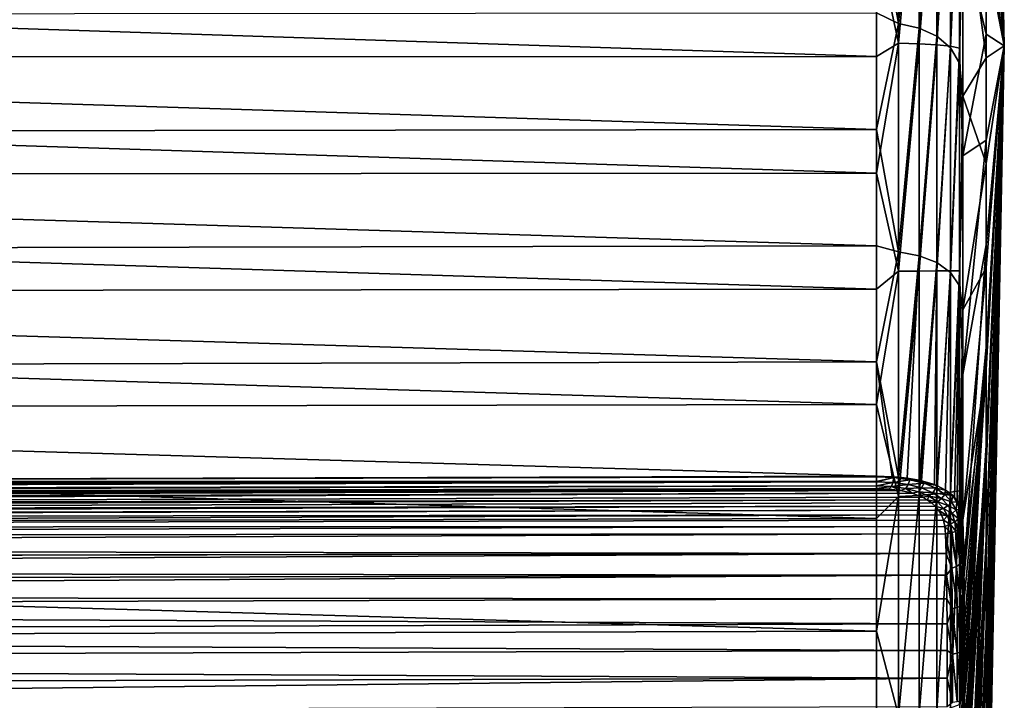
# Model space of a CAD drawing. Header units: metres. Extents: x -147 to 182, y -23 to 81.
# Tile 199 of 212: x 170.42 to 181.7, y -7.5 to 0.3. Entities that reach past the tile are written whole.
import ezdxf

# ---------------------------------------------------------------- set-up
doc = ezdxf.new("R2010")
doc.units = ezdxf.units.M
doc.layers.add('solid_ORA153_SW0001', color=7, linetype='CONTINUOUS')

msp = doc.modelspace()

# ---------------------------------------------------------------- linework, layer by layer
at = {"layer": 'solid_ORA153_SW0001'}
for points in [[(181.492599, 10.779231, 1.078648), (181.699997, 0.000009, 0.000024), (181.492615, 10.832222, -0.135024)], [(181.492615, 10.832222, -0.135024), (181.699997, 0.000009, 0.000024), (181.492615, 10.74899, -1.346998)], [(181.492599, 10.590687, 2.278756), (181.699997, 0.000009, 0.000024), (181.492599, 10.779231, 1.078648)], [(181.492615, 10.74899, -1.346998), (181.699997, 0.000009, 0.000024), (181.492615, 10.530584, -2.542032)], [(181.492599, 10.268957, 3.450207), (181.699997, 0.000009, 0.000024), (181.492599, 10.590687, 2.278756)], [(181.492615, 10.530584, -2.542032), (181.699997, 0.000009, 0.000024), (181.492615, 10.17975, -3.705099)], [(181.492599, 9.81809, 4.57827), (181.699997, 0.000009, 0.000024), (181.492599, 10.268957, 3.450207)], [(181.699997, 0.000009, 0.000024), (181.492615, 9.7009, -4.821571), (181.492615, 10.17975, -3.705099)], [(181.492599, 9.243755, 5.64876), (181.699997, 0.000009, 0.000024), (181.492599, 9.81809, 4.57827)], [(181.699997, 0.000009, 0.000024), (181.492615, 9.100056, -5.877409), (181.492615, 9.7009, -4.821571)], [(181.492599, 8.553175, 6.648213), (181.699997, 0.000009, 0.000024), (181.492599, 9.243755, 5.64876)], [(181.699997, 0.000009, 0.000024), (181.492615, 8.384772, -6.859335), (181.492615, 9.100056, -5.877409)], [(181.492599, 7.755033, 7.564062), (181.699997, 0.000009, 0.000024), (181.492599, 8.553175, 6.648213)], [(181.699997, 0.000009, 0.000024), (181.492615, 7.564046, -7.755001), (181.492615, 8.384772, -6.859335)], [(181.492599, 6.859368, 8.384788), (181.699997, 0.000009, 0.000024), (181.492599, 7.755033, 7.564062)], [(181.699997, 0.000009, 0.000024), (181.492615, 6.648198, -8.553143), (181.492615, 7.564046, -7.755001)], [(181.492599, 5.877442, 9.100071), (181.699997, 0.000009, 0.000024), (181.492599, 6.859368, 8.384788)], [(181.699997, 0.000009, 0.000024), (181.492615, 5.648745, -9.243723), (181.492615, 6.648198, -8.553143)], [(181.492599, 4.821604, 9.700915), (181.699997, 0.000009, 0.000024), (181.492599, 5.877442, 9.100071)], [(181.699997, 0.000009, 0.000024), (181.492615, 4.578256, -9.818058), (181.492615, 5.648745, -9.243723)], [(181.492599, 3.705132, 10.179766), (181.699997, 0.000009, 0.000024), (181.492599, 4.821604, 9.700915)], [(181.699997, 0.000009, 0.000024), (181.492615, 3.450192, -10.268925), (181.492615, 4.578256, -9.818058)], [(181.492599, 2.542065, 10.5306), (181.699997, 0.000009, 0.000024), (181.492599, 3.705132, 10.179766)], [(181.699997, 0.000009, 0.000024), (181.492615, 2.27874, -10.590653), (181.492615, 3.450192, -10.268925)], [(180.487381, 2.867513, -22.420393), (180.487381, 0.255936, -22.601574), (180.235641, 1.713719, -22.572542)], [(180.723419, 2.805887, -22.329981), (180.487381, 0.255936, -22.601574), (180.487381, 2.867513, -22.420393)], [(180.723419, 2.805887, -22.329981), (180.723419, 0.203018, -22.504662), (180.487381, 0.255936, -22.601574)], [(180.927063, 2.700604, -22.18778), (180.723419, 0.203018, -22.504662), (180.723419, 2.805887, -22.329981)], [(180.487366, 0.031998, 22.603046), (180.487366, 2.645242, 22.44775), (180.235626, 1.216567, 22.604834)], [(180.723389, 2.629564, 22.351477), (180.487366, 2.645242, 22.44775), (180.487366, 0.031998, 22.603046)], [(180.723389, 0.025397, 22.50561), (180.723389, 2.629564, 22.351477), (180.487366, 0.031998, 22.603046)], [(180.927048, 2.604041, 22.199368), (180.723389, 2.629564, 22.351477), (180.723389, 0.025397, 22.50561)], [(180.927048, 0.013876, 22.351572), (180.927048, 2.604041, 22.199368), (180.723389, 0.025397, 22.50561)], [(180.927063, 2.700604, -22.18778), (180.927078, 0.111126, -22.351252), (180.723419, 0.203018, -22.504662)], [(181.085052, 2.569726, 22.00141), (180.927048, 2.604041, 22.199368), (180.927048, 0.013876, 22.351572)], [(181.085068, 2.550345, -22.003618), (180.927078, 0.111126, -22.351252), (180.927063, 2.700604, -22.18778)], [(181.085052, -0.002784, 22.15097), (181.085052, 2.569726, 22.00141), (180.927048, 0.013876, 22.351572)], [(181.085068, 2.550345, -22.003618), (181.085068, -0.022296, -22.150911), (180.927078, 0.111126, -22.351252)], [(181.187103, 2.528147, 21.77059), (181.085052, 2.569726, 22.00141), (181.085052, -0.002784, 22.15097)], [(181.187103, -0.024543, 21.916876), (181.187103, 2.528147, 21.77059), (181.085052, -0.002784, 22.15097)], [(181.187119, 2.357276, -21.789705), (181.085068, -0.022296, -22.150911), (181.085068, 2.550345, -22.003618)], [(181.187103, -0.024543, 21.916876), (181.226517, 1.259706, 21.628197), (181.187103, 2.528147, 21.77059)], [(181.492599, 1.347031, 10.749005), (181.699997, 0.000009, 0.000024), (181.492599, 2.542065, 10.5306)], [(181.187119, 2.357276, -21.789705), (181.187119, -0.196483, -21.91596), (181.085068, -0.022296, -22.150911)], [(181.187119, 2.357276, -21.789705), (181.226547, 1.881755, -21.582928), (181.187119, -0.196483, -21.91596)], [(181.699997, 0.000009, 0.000024), (181.492615, 1.078633, -10.779199), (181.492615, 2.27874, -10.590653)], [(181.187119, -0.196483, -21.91596), (181.226547, 1.881755, -21.582928), (181.226547, -0.574251, -21.65719)], [(181.226547, 1.881755, -21.582928), (181.492615, 1.078633, -10.779199), (181.492615, -0.13504, -10.832189)], [(181.226547, -0.574251, -21.65719), (181.226547, 1.881755, -21.582928), (181.492615, -0.13504, -10.832189)], [(180.487381, 0.255936, -22.601574), (180.235641, 0.378374, -22.634338), (180.235641, 1.713719, -22.572542)], [(181.187103, -0.024543, 21.916876), (181.226517, -1.259689, 21.628197), (181.226517, 1.259706, 21.628197)], [(181.226517, 1.259706, 21.628197), (181.492599, 0.135057, 10.832237), (181.492599, 1.347031, 10.749005)], [(181.226517, 1.259706, 21.628197), (181.226517, -1.259689, 21.628197), (181.492599, 0.135057, 10.832237)], [(181.492599, 0.135057, 10.832237), (181.699997, 0.000009, 0.000024), (181.492599, 1.347031, 10.749005)], [(138.901733, 1.231553, 22.965246), (180.235626, -0.119814, 22.63723), (180.235626, 1.216567, 22.604834)], [(138.901733, 1.231553, 22.965246), (138.901733, -0.127009, 22.997894), (180.235626, -0.119814, 22.63723)], [(180.487366, 0.031998, 22.603046), (180.235626, 1.216567, 22.604834), (180.235626, -0.119814, 22.63723)], [(181.699997, 0.000009, 0.000024), (181.492615, -0.13504, -10.832189), (181.492615, 1.078633, -10.779199)], [(138.901749, 0.343045, -22.995676), (180.235641, 0.378374, -22.634338), (180.235641, -0.95829, -22.617208)], [(138.901749, -1.015765, -22.975792), (138.901749, 0.343045, -22.995676), (180.235641, -0.95829, -22.617208)], [(180.487381, 0.255936, -22.601574), (180.235641, -0.95829, -22.617208), (180.235641, 0.378374, -22.634338)], [(180.487381, 0.255936, -22.601574), (180.487381, -2.359075, -22.479576), (180.235641, -0.95829, -22.617208)], [(180.723419, 0.203018, -22.504662), (180.487381, -2.359075, -22.479576), (180.487381, 0.255936, -22.601574)], [(180.723419, 0.203018, -22.504662), (180.723419, -2.402579, -22.376965), (180.487381, -2.359075, -22.479576)], [(180.927078, 0.111126, -22.351252), (180.723419, -2.402579, -22.376965), (180.723419, 0.203018, -22.504662)], [(181.226517, -1.259689, 21.628197), (181.492599, -1.078615, 10.779246), (181.492599, 0.135057, 10.832237)], [(181.492599, -1.078615, 10.779246), (181.699997, 0.000009, 0.000024), (181.492599, 0.135057, 10.832237)], [(180.487366, 0.031998, 22.603046), (180.235626, -0.119814, 22.63723), (180.235626, -1.455778, 22.590689)], [(180.487366, -2.581676, 22.455147), (180.487366, 0.031998, 22.603046), (180.235626, -1.455778, 22.590689)], [(180.723389, 0.025397, 22.50561), (180.487366, 0.031998, 22.603046), (180.487366, -2.581676, 22.455147)], [(180.723389, -2.57911, 22.357353), (180.723389, 0.025397, 22.50561), (180.487366, -2.581676, 22.455147)], [(180.927048, 0.013876, 22.351572), (180.723389, 0.025397, 22.50561), (180.723389, -2.57911, 22.357353)], [(180.927048, -2.576476, 22.202581), (180.927048, 0.013876, 22.351572), (180.723389, -2.57911, 22.357353)], [(180.927078, 0.111126, -22.351252), (180.927078, -2.47985, -22.213535), (180.723419, -2.402579, -22.376965)], [(181.085052, -0.002784, 22.15097), (180.927048, 0.013876, 22.351572), (180.927048, -2.576476, 22.202581)], [(181.085068, -0.022296, -22.150911), (180.927078, -2.47985, -22.213535), (180.927078, 0.111126, -22.351252)], [(181.492599, -2.278723, 10.590702), (181.699997, 0.000009, 0.000024), (181.492599, -1.078615, 10.779246)], [(181.492599, -3.450175, 10.268972), (181.699997, 0.000009, 0.000024), (181.492599, -2.278723, 10.590702)], [(181.492599, -4.578238, 9.818106), (181.699997, 0.000009, 0.000024), (181.492599, -3.450175, 10.268972)], [(181.492599, -5.648727, 9.243771), (181.699997, 0.000009, 0.000024), (181.492599, -4.578238, 9.818106)], [(181.492599, -6.64818, 8.55319), (181.699997, 0.000009, 0.000024), (181.492599, -5.648727, 9.243771)], [(181.492599, -7.564029, 7.755049), (181.699997, 0.000009, 0.000024), (181.492599, -6.64818, 8.55319)], [(181.492615, -8.384755, 6.859383), (181.699997, 0.000009, 0.000024), (181.492599, -7.564029, 7.755049)], [(181.699997, 0.000009, 0.000024), (181.492615, -10.179733, 3.705147), (181.492615, -10.530567, 2.54208)], [(181.492615, -9.700883, 4.821619), (181.492615, -10.179733, 3.705147), (181.699997, 0.000009, 0.000024)], [(181.699997, 0.000009, 0.000024), (181.492615, -10.530567, 2.54208), (181.492615, -10.748973, 1.347046)], [(181.699997, 0.000009, 0.000024), (181.492615, -10.748973, 1.347046), (181.492615, -10.832204, 0.135072)], [(181.699997, 0.000009, 0.000024), (181.492615, -10.832204, 0.135072), (181.492615, -10.779214, -1.0786)], [(181.699997, 0.000009, 0.000024), (181.492615, -10.779214, -1.0786), (181.492615, -10.590669, -2.278708)], [(181.699997, 0.000009, 0.000024), (181.492615, -10.590669, -2.278708), (181.492615, -10.26894, -3.450159)], [(181.699997, 0.000009, 0.000024), (181.492615, -10.26894, -3.450159), (181.492615, -9.818073, -4.578223)], [(181.699997, 0.000009, 0.000024), (181.492615, -9.818073, -4.578223), (181.492615, -9.243738, -5.648712)], [(181.699997, 0.000009, 0.000024), (181.492615, -9.243738, -5.648712), (181.492615, -8.553158, -6.648165)], [(181.699997, 0.000009, 0.000024), (181.492615, -8.553158, -6.648165), (181.492615, -7.755016, -7.564014)], [(181.699997, 0.000009, 0.000024), (181.492615, -7.755016, -7.564014), (181.492615, -6.859351, -8.38474)], [(181.699997, 0.000009, 0.000024), (181.492615, -6.859351, -8.38474), (181.492615, -5.877425, -9.100023)], [(181.699997, 0.000009, 0.000024), (181.492615, -5.877425, -9.100023), (181.492615, -4.821587, -9.700868)], [(181.699997, 0.000009, 0.000024), (181.492615, -4.821587, -9.700868), (181.492615, -3.705114, -10.179718)], [(181.699997, 0.000009, 0.000024), (181.492615, -3.705114, -10.179718), (181.492615, -2.542048, -10.530552)], [(181.699997, 0.000009, 0.000024), (181.492615, -2.542048, -10.530552), (181.492615, -1.347013, -10.748958)], [(181.699997, 0.000009, 0.000024), (181.492615, -1.347013, -10.748958), (181.492615, -0.13504, -10.832189)], [(181.492615, -9.100039, 5.877457), (181.699997, 0.000009, 0.000024), (181.492615, -8.384755, 6.859383)], [(181.492615, -9.700883, 4.821619), (181.699997, 0.000009, 0.000024), (181.492615, -9.100039, 5.877457)], [(181.085052, -2.575256, 22.000761), (181.085052, -0.002784, 22.15097), (180.927048, -2.576476, 22.202581)], [(181.085068, -0.022296, -22.150911), (181.085068, -2.594635, -21.998438), (180.927078, -2.47985, -22.213535)], [(181.187103, -0.024543, 21.916876), (181.085052, -0.002784, 22.15097), (181.085052, -2.575256, 22.000761)], [(181.187103, -2.576898, 21.76487), (181.187103, -0.024543, 21.916876), (181.085052, -2.575256, 22.000761)], [(181.187119, -0.196483, -21.91596), (181.085068, -2.594635, -21.998438), (181.085068, -0.022296, -22.150911)], [(181.187103, -2.576898, 21.76487), (181.226517, -1.259689, 21.628197), (181.187103, -0.024543, 21.916876)], [(138.901733, -0.127009, 22.997894), (180.235626, -1.455778, 22.590689), (180.235626, -0.119814, 22.63723)], [(138.901733, -0.127009, 22.997894), (138.901733, -1.485127, 22.950243), (180.235626, -1.455778, 22.590689)], [(181.187119, -0.196483, -21.91596), (181.187119, -2.747567, -21.743937), (181.085068, -2.594635, -21.998438)], [(181.187119, -0.196483, -21.91596), (181.226547, -0.574251, -21.65719), (181.187119, -2.747567, -21.743937)], [(181.226547, -0.574251, -21.65719), (181.492615, -0.13504, -10.832189), (181.492615, -1.347013, -10.748958)], [(181.187119, -2.747567, -21.743937), (181.226547, -0.574251, -21.65719), (181.226547, -3.022868, -21.452877)], [(181.226547, -3.022868, -21.452877), (181.226547, -0.574251, -21.65719), (181.492615, -1.347013, -10.748958)], [(138.901749, -1.015765, -22.975792), (180.235641, -0.95829, -22.617208), (180.235641, -2.291613, -22.52121)], [(180.487381, -2.359075, -22.479576), (180.235641, -2.291613, -22.52121), (180.235641, -0.95829, -22.617208)], [(138.901749, -2.371026, -22.875685), (138.901749, -1.015765, -22.975792), (180.235641, -2.291613, -22.52121)], [(181.226517, -1.259689, 21.628197), (181.226532, -3.762049, 21.335712), (181.492599, -1.078615, 10.779246)], [(181.226532, -3.762049, 21.335712), (181.492599, -2.278723, 10.590702), (181.492599, -1.078615, 10.779246)], [(181.187103, -2.576898, 21.76487), (181.226532, -3.762049, 21.335712), (181.226517, -1.259689, 21.628197)], [(181.226547, -3.022868, -21.452877), (181.492615, -1.347013, -10.748958), (181.492615, -2.542048, -10.530552)], [(138.901733, -1.485127, 22.950243), (180.235626, -2.786665, 22.465374), (180.235626, -1.455778, 22.590689)], [(180.487366, -2.581676, 22.455147), (180.235626, -1.455778, 22.590689), (180.235626, -2.786665, 22.465374)], [(138.901733, -1.485127, 22.950243), (138.901733, -2.83806, 22.82246), (180.235626, -2.786665, 22.465374)], [(138.901749, -2.371026, -22.875685), (180.235641, -2.291613, -22.52121), (180.235641, -3.616945, -22.34668)], [(180.487381, -2.359075, -22.479576), (180.235641, -3.616945, -22.34668), (180.235641, -2.291613, -22.52121)], [(180.487381, -2.359075, -22.479576), (180.487244, -4.940136, -22.056591), (180.235641, -3.616945, -22.34668)], [(180.723419, -2.402579, -22.376965), (180.487244, -4.940136, -22.056591), (180.487381, -2.359075, -22.479576)], [(181.226532, -6.213534, 20.754702), (181.492599, -3.450175, 10.268972), (181.492599, -2.278723, 10.590702)], [(181.226532, -3.762049, 21.335712), (181.226532, -6.213534, 20.754702), (181.492599, -2.278723, 10.590702)], [(138.901749, -3.718008, -22.695707), (138.901749, -2.371026, -22.875685), (180.235641, -3.616945, -22.34668)], [(180.723419, -2.402579, -22.376965), (180.589127, -4.951432, -22.019804), (180.487244, -4.940136, -22.056591)], [(180.723419, -2.402579, -22.376965), (180.723282, -4.974336, -21.949038), (180.589127, -4.951432, -22.019804)], [(180.927078, -2.47985, -22.213535), (180.723282, -4.974336, -21.949038), (180.723419, -2.402579, -22.376965)], [(180.927078, -2.47985, -22.213535), (180.75267, -4.98084, -21.929644), (180.723282, -4.974336, -21.949038)], [(180.927078, -2.47985, -22.213535), (180.900497, -5.024945, -21.805143), (180.75267, -4.98084, -21.929644)], [(180.927078, -2.47985, -22.213535), (180.926788, -5.035378, -21.777233), (180.900497, -5.024945, -21.805143)], [(181.085068, -2.594635, -21.998438), (180.926788, -5.035378, -21.777233), (180.927078, -2.47985, -22.213535)], [(180.487366, -2.581676, 22.455147), (180.235626, -2.786665, 22.465374), (180.235626, -4.107835, 22.261719)], [(180.487366, -5.160718, 22.006035), (180.487366, -2.581676, 22.455147), (180.235626, -4.107835, 22.261719)], [(180.723389, -2.57911, 22.357353), (180.487366, -2.581676, 22.455147), (180.487366, -5.160718, 22.006035)], [(180.723389, -5.148964, 21.908701), (180.723389, -2.57911, 22.357353), (180.487366, -5.160718, 22.006035)], [(180.927048, -2.576476, 22.202581), (180.723389, -2.57911, 22.357353), (180.723389, -5.148964, 21.908701)], [(180.927048, -5.132109, 21.754408), (180.927048, -2.576476, 22.202581), (180.723389, -5.148964, 21.908701)], [(181.085052, -2.575256, 22.000761), (180.927048, -2.576476, 22.202581), (180.927048, -5.132109, 21.754408)], [(181.085052, -5.112877, 21.552816), (181.085052, -2.575256, 22.000761), (180.927048, -5.132109, 21.754408)], [(181.187103, -2.576898, 21.76487), (181.085052, -2.575256, 22.000761), (181.085052, -5.112877, 21.552816)], [(181.187103, -5.094182, 21.316643), (181.187103, -2.576898, 21.76487), (181.085052, -5.112877, 21.552816)], [(181.187103, -5.094182, 21.316643), (181.226532, -3.762049, 21.335712), (181.187103, -2.576898, 21.76487)], [(181.226547, -5.432601, -20.972612), (181.492615, -2.542048, -10.530552), (181.492615, -3.705114, -10.179718)], [(181.226547, -5.432601, -20.972612), (181.226547, -3.022868, -21.452877), (181.492615, -2.542048, -10.530552)], [(181.085068, -2.594635, -21.998438), (181.027725, -5.086813, -21.646805), (180.926788, -5.035378, -21.777233)], [(181.085068, -2.594635, -21.998438), (181.08461, -5.127935, -21.549976), (181.027725, -5.086813, -21.646805)], [(181.187119, -2.747567, -21.743937), (181.08461, -5.127935, -21.549976), (181.085068, -2.594635, -21.998438)], [(138.901733, -2.83806, 22.82246), (180.235626, -4.107835, 22.261719), (180.235626, -2.786665, 22.465374)], [(181.187119, -2.747567, -21.743937), (181.128906, -5.17083, -21.454971), (181.08461, -5.127935, -21.549976)], [(181.187119, -2.747567, -21.743937), (181.160706, -5.211971, -21.368908), (181.128906, -5.17083, -21.454971)], [(181.187119, -2.747567, -21.743937), (181.18689, -5.258133, -21.277546), (181.160706, -5.211971, -21.368908)], [(181.187119, -2.747567, -21.743937), (181.226547, -3.022868, -21.452877), (181.18689, -5.258133, -21.277546)], [(138.901733, -2.83806, 22.82246), (138.901733, -4.181084, 22.61499), (180.235626, -4.107835, 22.261719)], [(181.197693, -5.283162, -21.230053), (181.18689, -5.258133, -21.277546), (181.226547, -3.022868, -21.452877)], [(181.217636, -5.352618, -21.105249), (181.197693, -5.283162, -21.230053), (181.226547, -3.022868, -21.452877)], [(181.217636, -5.352618, -21.105249), (181.226547, -3.022868, -21.452877), (181.226547, -5.432601, -20.972612)], [(181.226532, -8.580991, 19.893017), (181.492599, -4.578238, 9.818106), (181.492599, -3.450175, 10.268972)], [(181.226532, -6.213534, 20.754702), (181.226532, -8.580991, 19.893017), (181.492599, -3.450175, 10.268972)], [(138.901749, -3.718008, -22.695707), (180.235641, -3.616945, -22.34668), (180.235641, -4.929664, -22.094225)], [(138.901749, -3.718008, -22.695707), (180.235641, -4.929664, -22.094225), (159.651306, -4.990588, -22.264685)], [(180.415039, -4.934765, -22.074829), (180.235641, -4.929664, -22.094225), (180.235641, -3.616945, -22.34668)], [(180.487244, -4.940136, -22.056591), (180.415039, -4.934765, -22.074829), (180.235641, -3.616945, -22.34668)], [(181.235413, -5.853358, -20.520119), (181.226547, -5.432601, -20.972612), (181.492615, -3.705114, -10.179718)], [(181.241531, -6.341386, -20.137529), (181.235413, -5.853358, -20.520119), (181.492615, -3.705114, -10.179718)], [(181.243484, -6.607545, -19.975489), (181.241531, -6.341386, -20.137529), (181.492615, -3.705114, -10.179718)], [(181.244675, -6.886274, -19.834646), (181.243484, -6.607545, -19.975489), (181.492615, -3.705114, -10.179718)], [(181.244675, -7.473694, -19.620792), (181.492615, -3.705114, -10.179718), (181.492615, -4.821587, -9.700868)], [(181.245071, -7.175745, -19.716085), (181.244675, -6.886274, -19.834646), (181.492615, -3.705114, -10.179718)], [(181.244675, -7.473694, -19.620792), (181.245071, -7.175745, -19.716085), (181.492615, -3.705114, -10.179718)], [(181.187103, -5.094182, 21.316643), (181.226532, -6.213534, 20.754702), (181.226532, -3.762049, 21.335712)], [(138.901733, -4.181084, 22.61499), (180.235626, -5.41468, 21.980438), (180.235626, -4.107835, 22.261719)], [(180.487366, -5.160718, 22.006035), (180.235626, -4.107835, 22.261719), (180.235626, -5.41468, 21.980438)], [(138.901733, -4.181084, 22.61499), (138.901733, -5.509509, 22.32856), (180.235626, -5.41468, 21.980438)], [(181.226532, -10.832405, 18.762314), (181.492599, -5.648727, 9.243771), (181.492599, -4.578238, 9.818106)], [(181.226532, -8.580991, 19.893017), (181.226532, -10.832405, 18.762314), (181.492599, -4.578238, 9.818106)], [(181.492615, -4.821587, -9.700868), (181.226547, -11.473992, -18.376919), (181.226547, -9.319322, -19.557962)], [(181.235428, -8.705474, -19.481758), (181.492615, -4.821587, -9.700868), (181.226547, -9.319322, -19.557962)], [(181.492615, -4.821587, -9.700868), (181.492615, -5.877425, -9.100023), (181.226547, -11.473992, -18.376919)], [(181.235428, -8.705474, -19.481758), (181.241531, -8.085769, -19.502476), (181.492615, -4.821587, -9.700868)], [(181.241531, -8.085769, -19.502476), (181.243484, -7.777728, -19.549475), (181.492615, -4.821587, -9.700868)], [(181.243484, -7.777728, -19.549475), (181.244675, -7.473694, -19.620792), (181.492615, -4.821587, -9.700868)], [(180.235641, -4.935261, -22.092892), (159.651306, -4.990588, -22.264685), (180.235641, -4.929664, -22.094225)], [(159.651306, -4.990588, -22.264685), (180.235641, -4.935261, -22.092892), (180.235626, -4.988479, -22.070841)], [(180.235611, -4.991826, -22.068802), (180.235626, -4.988479, -22.070841), (180.432999, -4.943209, -22.069096)], [(180.422302, -4.99941, -22.046583), (180.235611, -4.991826, -22.068802), (180.432999, -4.943209, -22.069096)], [(180.235626, -4.988479, -22.070841), (180.235641, -4.935261, -22.092892), (180.432999, -4.943209, -22.069096)], [(180.235641, -4.935261, -22.092892), (180.235641, -4.929664, -22.094225), (180.415039, -4.934765, -22.074829)], [(180.432999, -4.943209, -22.069096), (180.235641, -4.935261, -22.092892), (180.415039, -4.934765, -22.074829)], [(180.432999, -4.943209, -22.069096), (180.415039, -4.934765, -22.074829), (180.487244, -4.940136, -22.056591)], [(180.422302, -4.99941, -22.046583), (180.432999, -4.943209, -22.069096), (180.617966, -4.968136, -22.003572)], [(180.432999, -4.943209, -22.069096), (180.487244, -4.940136, -22.056591), (180.589127, -4.951432, -22.019804)], [(180.617966, -4.968136, -22.003572), (180.432999, -4.943209, -22.069096), (180.589127, -4.951432, -22.019804)], [(180.617966, -4.968136, -22.003572), (180.589127, -4.951432, -22.019804), (180.723282, -4.974336, -21.949038)], [(138.901489, -5.165567, -22.364647), (180.235428, -5.037043, -22.030249), (180.235077, -5.07049, -21.976515)], [(138.901489, -5.165567, -22.364647), (138.901535, -5.159657, -22.371845), (180.235428, -5.037043, -22.030249)], [(138.901489, -5.165567, -22.364647), (180.235077, -5.07049, -21.976515), (159.590958, -5.131435, -22.147427)], [(138.901535, -5.159657, -22.371845), (138.901718, -5.120852, -22.406542), (180.235428, -5.037043, -22.030249)], [(138.901718, -5.120852, -22.406542), (180.235611, -4.991826, -22.068802), (180.235428, -5.037043, -22.030249)], [(138.901718, -5.120852, -22.406542), (138.901733, -5.111036, -22.412834), (180.235611, -4.991826, -22.068802)], [(138.901733, -5.111036, -22.412834), (138.901749, -5.05201, -22.436487), (180.235626, -4.988479, -22.070841)], [(138.901733, -5.111036, -22.412834), (180.235626, -4.988479, -22.070841), (180.235611, -4.991826, -22.068802)], [(180.235626, -4.988479, -22.070841), (138.901749, -5.05201, -22.436487), (159.651306, -4.990588, -22.264685)], [(159.590958, -5.131435, -22.147427), (180.235077, -5.07049, -21.976515), (180.377014, -5.075844, -21.961678)], [(180.408798, -5.045581, -22.008299), (180.235077, -5.07049, -21.976515), (180.235428, -5.037043, -22.030249)], [(180.408798, -5.045581, -22.008299), (180.377014, -5.075844, -21.961678), (180.235077, -5.07049, -21.976515)], [(180.235428, -5.037043, -22.030249), (180.235611, -4.991826, -22.068802), (180.422302, -4.99941, -22.046583)], [(180.408798, -5.045581, -22.008299), (180.235428, -5.037043, -22.030249), (180.422302, -4.99941, -22.046583)], [(180.408798, -5.045581, -22.008299), (180.516098, -5.093318, -21.919128), (180.377014, -5.075844, -21.961678)], [(180.408798, -5.045581, -22.008299), (180.422302, -4.99941, -22.046583), (180.597565, -5.02319, -21.985336)], [(180.571945, -5.068079, -21.95204), (180.408798, -5.045581, -22.008299), (180.597565, -5.02319, -21.985336)], [(180.571945, -5.068079, -21.95204), (180.516098, -5.093318, -21.919128), (180.408798, -5.045581, -22.008299)], [(180.597565, -5.02319, -21.985336), (180.422302, -4.99941, -22.046583), (180.617966, -4.968136, -22.003572)], [(180.571945, -5.068079, -21.95204), (180.646408, -5.123883, -21.849457), (180.516098, -5.093318, -21.919128)], [(180.571945, -5.068079, -21.95204), (180.597565, -5.02319, -21.985336), (180.752441, -5.062786, -21.891171)], [(180.716797, -5.105572, -21.865129), (180.571945, -5.068079, -21.95204), (180.752441, -5.062786, -21.891171)], [(180.716797, -5.105572, -21.865129), (180.646408, -5.123883, -21.849457), (180.571945, -5.068079, -21.95204)], [(180.597565, -5.02319, -21.985336), (180.617966, -4.968136, -22.003572), (180.780899, -5.009618, -21.903156)], [(180.752441, -5.062786, -21.891171), (180.597565, -5.02319, -21.985336), (180.780899, -5.009618, -21.903156)], [(180.617966, -4.968136, -22.003572), (180.723282, -4.974336, -21.949038), (180.75267, -4.98084, -21.929644)], [(180.780899, -5.009618, -21.903156), (180.617966, -4.968136, -22.003572), (180.75267, -4.98084, -21.929644)], [(180.716797, -5.105572, -21.865129), (180.752441, -5.062786, -21.891171), (180.881241, -5.117311, -21.772497)], [(180.752441, -5.062786, -21.891171), (180.780899, -5.009618, -21.903156), (180.915771, -5.066658, -21.777185)], [(180.881241, -5.117311, -21.772497), (180.752441, -5.062786, -21.891171), (180.915771, -5.066658, -21.777185)], [(180.780899, -5.009618, -21.903156), (180.75267, -4.98084, -21.929644), (180.900497, -5.024945, -21.805143)], [(180.780899, -5.009618, -21.903156), (180.900497, -5.024945, -21.805143), (180.926788, -5.035378, -21.777233)], [(180.915771, -5.066658, -21.777185), (180.780899, -5.009618, -21.903156), (180.926788, -5.035378, -21.777233)], [(180.881241, -5.117311, -21.772497), (180.915771, -5.066658, -21.777185), (181.02066, -5.137654, -21.635347)], [(180.915771, -5.066658, -21.777185), (180.926788, -5.035378, -21.777233), (181.027725, -5.086813, -21.646805)], [(181.02066, -5.137654, -21.635347), (180.915771, -5.066658, -21.777185), (181.027725, -5.086813, -21.646805)], [(138.901199, -5.20091, -22.298849), (180.377014, -5.075844, -21.961678), (180.516098, -5.093318, -21.919128)], [(159.590958, -5.131435, -22.147427), (180.377014, -5.075844, -21.961678), (138.901199, -5.20091, -22.298849)], [(138.901199, -5.20091, -22.298849), (180.516098, -5.093318, -21.919128), (138.901215, -5.209408, -22.279055)], [(180.516098, -5.093318, -21.919128), (139.1353, -5.24107, -22.204475), (138.901215, -5.209408, -22.279055)], [(180.516098, -5.093318, -21.919128), (180.646408, -5.123883, -21.849457), (139.1353, -5.24107, -22.204475)], [(180.646408, -5.123883, -21.849457), (139.387772, -5.286489, -22.10532), (139.1353, -5.24107, -22.204475)], [(180.646408, -5.123883, -21.849457), (180.764191, -5.169297, -21.753256), (139.387772, -5.286489, -22.10532)], [(180.764191, -5.169297, -21.753256), (180.81723, -5.198413, -21.695286), (139.387772, -5.286489, -22.10532)], [(180.487366, -5.160718, 22.006035), (180.235626, -5.41468, 21.980438), (180.235626, -6.702645, 21.622511)], [(180.487366, -7.670535, 21.261736), (180.487366, -5.160718, 22.006035), (180.235626, -6.702645, 21.622511)], [(180.723389, -5.148964, 21.908701), (180.487366, -5.160718, 22.006035), (180.487366, -7.670535, 21.261736)], [(180.723389, -7.649635, 21.16568), (180.723389, -5.148964, 21.908701), (180.487366, -7.670535, 21.261736)], [(180.716797, -5.105572, -21.865129), (180.764191, -5.169297, -21.753256), (180.646408, -5.123883, -21.849457)], [(180.838013, -5.157303, -21.754864), (180.764191, -5.169297, -21.753256), (180.716797, -5.105572, -21.865129)], [(180.838013, -5.157303, -21.754864), (180.716797, -5.105572, -21.865129), (180.881241, -5.117311, -21.772497)], [(180.927048, -5.132109, 21.754408), (180.723389, -5.148964, 21.908701), (180.723389, -7.649635, 21.16568)], [(180.927048, -7.618586, 21.013088), (180.927048, -5.132109, 21.754408), (180.723389, -7.649635, 21.16568)], [(180.838013, -5.157303, -21.754864), (180.81723, -5.198413, -21.695286), (180.764191, -5.169297, -21.753256)], [(180.933472, -5.222026, -21.629038), (180.81723, -5.198413, -21.695286), (180.838013, -5.157303, -21.754864)], [(180.838013, -5.157303, -21.754864), (180.881241, -5.117311, -21.772497), (180.981949, -5.185326, -21.638144)], [(180.933472, -5.222026, -21.629038), (180.838013, -5.157303, -21.754864), (180.981949, -5.185326, -21.638144)], [(180.981949, -5.185326, -21.638144), (180.881241, -5.117311, -21.772497), (181.02066, -5.137654, -21.635347)], [(181.085052, -5.112877, 21.552816), (180.927048, -5.132109, 21.754408), (180.927048, -7.618586, 21.013088)], [(181.085052, -7.581306, 20.813196), (181.085052, -5.112877, 21.552816), (180.927048, -7.618586, 21.013088)], [(180.933472, -5.222026, -21.629038), (180.981949, -5.185326, -21.638144), (181.055466, -5.265045, -21.495796)], [(180.981949, -5.185326, -21.638144), (181.02066, -5.137654, -21.635347), (181.096832, -5.220641, -21.485937)], [(181.055466, -5.265045, -21.495796), (180.981949, -5.185326, -21.638144), (181.096832, -5.220641, -21.485937)], [(181.02066, -5.137654, -21.635347), (181.027725, -5.086813, -21.646805), (181.08461, -5.127935, -21.549976)], [(181.02066, -5.137654, -21.635347), (181.08461, -5.127935, -21.549976), (181.109772, -5.150728, -21.498789)], [(181.096832, -5.220641, -21.485937), (181.02066, -5.137654, -21.635347), (181.109772, -5.150728, -21.498789)], [(181.128906, -5.17083, -21.454971), (181.109772, -5.150728, -21.498789), (181.08461, -5.127935, -21.549976)], [(181.187103, -5.094182, 21.316643), (181.085052, -5.112877, 21.552816), (181.085052, -7.581306, 20.813196)], [(181.187103, -7.542132, 20.578291), (181.187103, -5.094182, 21.316643), (181.085052, -7.581306, 20.813196)], [(181.096832, -5.220641, -21.485937), (181.109772, -5.150728, -21.498789), (181.157822, -5.22574, -21.371944)], [(181.157822, -5.22574, -21.371944), (181.109772, -5.150728, -21.498789), (181.128906, -5.17083, -21.454971)], [(181.157822, -5.22574, -21.371944), (181.128906, -5.17083, -21.454971), (181.160706, -5.211971, -21.368908)], [(181.187103, -7.542132, 20.578291), (181.226532, -6.213534, 20.754702), (181.187103, -5.094182, 21.316643)], [(180.81723, -5.198413, -21.695286), (139.649094, -5.347345, -21.983681), (139.387772, -5.286489, -22.10532)], [(180.81723, -5.198413, -21.695286), (180.865814, -5.232448, -21.63065), (139.649094, -5.347345, -21.983681)], [(180.865814, -5.232448, -21.63065), (180.909393, -5.272037, -21.559206), (139.649094, -5.347345, -21.983681)], [(180.909393, -5.272037, -21.559206), (139.835266, -5.400504, -21.88586), (139.649094, -5.347345, -21.983681)], [(180.909393, -5.272037, -21.559206), (180.947418, -5.317948, -21.480789), (139.835266, -5.400504, -21.88586)], [(180.933472, -5.222026, -21.629038), (180.865814, -5.232448, -21.63065), (180.81723, -5.198413, -21.695286)], [(180.933472, -5.222026, -21.629038), (180.909393, -5.272037, -21.559206), (180.865814, -5.232448, -21.63065)], [(181.003693, -5.298174, -21.494625), (180.909393, -5.272037, -21.559206), (180.933472, -5.222026, -21.629038)], [(181.003693, -5.298174, -21.494625), (180.947418, -5.317948, -21.480789), (180.909393, -5.272037, -21.559206)], [(181.003693, -5.298174, -21.494625), (180.933472, -5.222026, -21.629038), (181.055466, -5.265045, -21.495796)], [(181.050919, -5.384104, -21.357069), (180.947418, -5.317948, -21.480789), (181.003693, -5.298174, -21.494625)], [(181.003693, -5.298174, -21.494625), (181.055466, -5.265045, -21.495796), (181.104568, -5.354641, -21.351267)], [(181.050919, -5.384104, -21.357069), (181.003693, -5.298174, -21.494625), (181.104568, -5.354641, -21.351267)], [(181.055466, -5.265045, -21.495796), (181.096832, -5.220641, -21.485937), (181.14743, -5.313635, -21.335096)], [(181.104568, -5.354641, -21.351267), (181.055466, -5.265045, -21.495796), (181.14743, -5.313635, -21.335096)], [(181.14743, -5.313635, -21.335096), (181.096832, -5.220641, -21.485937), (181.157822, -5.22574, -21.371944)], [(181.14743, -5.313635, -21.335096), (181.157822, -5.22574, -21.371944), (181.189667, -5.30586, -21.248196)], [(181.157822, -5.22574, -21.371944), (181.160706, -5.211971, -21.368908), (181.18689, -5.258133, -21.277546)], [(181.189667, -5.30586, -21.248196), (181.157822, -5.22574, -21.371944), (181.18689, -5.258133, -21.277546)], [(181.189667, -5.30586, -21.248196), (181.18689, -5.258133, -21.277546), (181.197693, -5.283162, -21.230053)], [(181.189667, -5.30586, -21.248196), (181.197693, -5.283162, -21.230053), (181.217636, -5.352618, -21.105249)], [(180.947418, -5.317948, -21.480789), (139.910416, -5.424587, -21.843752), (139.835266, -5.400504, -21.88586)], [(180.947418, -5.317948, -21.480789), (180.979156, -5.371105, -21.395208), (139.910416, -5.424587, -21.843752)], [(180.979156, -5.371105, -21.395208), (140.163773, -5.518341, -21.690956), (139.910416, -5.424587, -21.843752)], [(180.979156, -5.371105, -21.395208), (181.003891, -5.432826, -21.301968), (140.163773, -5.518341, -21.690956)], [(181.050919, -5.384104, -21.357069), (180.979156, -5.371105, -21.395208), (180.947418, -5.317948, -21.480789)], [(181.050919, -5.384104, -21.357069), (181.003891, -5.432826, -21.301968), (180.979156, -5.371105, -21.395208)], [(181.078171, -5.478346, -21.220118), (181.003891, -5.432826, -21.301968), (181.050919, -5.384104, -21.357069)], [(181.050919, -5.384104, -21.357069), (181.104568, -5.354641, -21.351267), (181.132721, -5.452513, -21.208412)], [(181.078171, -5.478346, -21.220118), (181.050919, -5.384104, -21.357069), (181.132721, -5.452513, -21.208412)], [(181.104568, -5.354641, -21.351267), (181.14743, -5.313635, -21.335096), (181.1763, -5.414921, -21.186781)], [(181.132721, -5.452513, -21.208412), (181.104568, -5.354641, -21.351267), (181.1763, -5.414921, -21.186781)], [(181.1763, -5.414921, -21.186781), (181.14743, -5.313635, -21.335096), (181.189667, -5.30586, -21.248196)], [(181.1763, -5.414921, -21.186781), (181.189667, -5.30586, -21.248196), (181.208344, -5.390892, -21.127218)], [(181.1763, -5.414921, -21.186781), (181.208344, -5.390892, -21.127218), (181.21579, -5.480083, -21.010059)], [(181.208344, -5.390892, -21.127218), (181.189667, -5.30586, -21.248196), (181.217636, -5.352618, -21.105249)], [(181.208344, -5.390892, -21.127218), (181.217636, -5.352618, -21.105249), (181.226547, -5.432601, -20.972612)], [(181.208344, -5.390892, -21.127218), (181.226547, -5.432601, -20.972612), (181.21579, -5.480083, -21.010059)], [(138.901733, -5.509509, 22.32856), (180.235626, -6.702645, 21.622511), (180.235626, -5.41468, 21.980438)], [(138.901733, -5.509509, 22.32856), (138.901733, -6.818697, 21.964167), (180.235626, -6.702645, 21.622511)], [(181.003891, -5.432826, -21.301968), (181.020599, -5.504596, -21.200741), (140.163773, -5.518341, -21.690956)], [(181.020599, -5.504596, -21.200741), (140.402023, -5.627353, -21.531799), (140.163773, -5.518341, -21.690956)], [(181.020599, -5.504596, -21.200741), (181.028107, -5.58789, -21.09166), (140.402023, -5.627353, -21.531799)], [(181.078171, -5.478346, -21.220118), (181.020599, -5.504596, -21.200741), (181.003891, -5.432826, -21.301968)], [(181.078171, -5.478346, -21.220118), (181.088547, -5.579576, -21.08633), (181.020599, -5.504596, -21.200741)], [(181.088547, -5.579576, -21.08633), (181.028107, -5.58789, -21.09166), (181.020599, -5.504596, -21.200741)], [(181.078171, -5.478346, -21.220118), (181.132721, -5.452513, -21.208412), (181.143372, -5.557241, -21.069759)], [(181.078171, -5.478346, -21.220118), (181.143372, -5.557241, -21.069759), (181.103165, -5.575193, -21.083158)], [(181.078171, -5.478346, -21.220118), (181.103165, -5.575193, -21.083158), (181.088547, -5.579576, -21.08633)], [(181.132721, -5.452513, -21.208412), (181.1763, -5.414921, -21.186781), (181.187164, -5.522998, -21.043509)], [(181.132721, -5.452513, -21.208412), (181.187164, -5.522998, -21.043509), (181.167007, -5.541377, -21.057669)], [(181.132721, -5.452513, -21.208412), (181.167007, -5.541377, -21.057669), (181.143372, -5.557241, -21.069759)], [(181.167007, -5.541377, -21.057669), (181.187164, -5.522998, -21.043509), (181.196167, -5.93348, -20.601704)], [(181.1763, -5.414921, -21.186781), (181.21579, -5.480083, -21.010059), (181.210236, -5.491403, -21.018925)], [(181.1763, -5.414921, -21.186781), (181.210236, -5.491403, -21.018925), (181.187164, -5.522998, -21.043509)], [(181.187164, -5.522998, -21.043509), (181.210236, -5.491403, -21.018925), (181.224762, -5.896419, -20.561844)], [(181.196167, -5.93348, -20.601704), (181.187164, -5.522998, -21.043509), (181.224762, -5.896419, -20.561844)], [(181.210236, -5.491403, -21.018925), (181.21579, -5.480083, -21.010059), (181.224762, -5.896419, -20.561844)], [(181.21579, -5.480083, -21.010059), (181.226547, -5.432601, -20.972612), (181.235413, -5.853358, -20.520119)], [(181.224762, -5.896419, -20.561844), (181.21579, -5.480083, -21.010059), (181.235413, -5.853358, -20.520119)], [(181.028107, -5.58789, -21.09166), (140.618896, -5.749017, -21.372904), (140.402023, -5.627353, -21.531799)], [(181.028107, -5.58789, -21.09166), (181.033707, -5.813929, -20.83217), (140.618896, -5.749017, -21.372904)], [(181.09758, -5.982375, -20.653198), (181.028107, -5.58789, -21.09166), (181.088547, -5.579576, -21.08633)], [(181.09758, -5.982375, -20.653198), (181.033707, -5.813929, -20.83217), (181.028107, -5.58789, -21.09166)], [(181.088547, -5.579576, -21.08633), (181.103165, -5.575193, -21.083158), (181.15239, -5.963064, -20.633144)], [(181.09758, -5.982375, -20.653198), (181.088547, -5.579576, -21.08633), (181.15239, -5.963064, -20.633144)], [(181.103165, -5.575193, -21.083158), (181.143372, -5.557241, -21.069759), (181.15239, -5.963064, -20.633144)], [(181.143372, -5.557241, -21.069759), (181.167007, -5.541377, -21.057669), (181.196167, -5.93348, -20.601704)], [(181.15239, -5.963064, -20.633144), (181.143372, -5.557241, -21.069759), (181.196167, -5.93348, -20.601704)], [(181.033707, -5.813929, -20.83217), (140.810028, -5.879429, -21.220383), (140.618896, -5.749017, -21.372904)], [(181.226532, -12.937329, 17.377884), (181.492599, -6.64818, 8.55319), (181.492599, -5.648727, 9.243771)], [(181.226532, -10.832405, 18.762314), (181.226532, -12.937329, 17.377884), (181.492599, -5.648727, 9.243771)], [(181.033707, -5.813929, -20.83217), (140.818527, -5.885849, -21.213291), (140.810028, -5.879429, -21.220383)], [(181.033707, -5.813929, -20.83217), (140.975296, -6.015973, -21.077036), (140.818527, -5.885849, -21.213291)], [(181.033707, -5.813929, -20.83217), (181.038376, -6.06284, -20.594469), (140.975296, -6.015973, -21.077036)], [(181.09758, -5.982375, -20.653198), (181.038376, -6.06284, -20.594469), (181.033707, -5.813929, -20.83217)], [(181.224762, -5.896419, -20.561844), (181.235413, -5.853358, -20.520119), (181.241531, -6.341386, -20.137529)], [(181.09758, -5.982375, -20.653198), (181.15239, -5.963064, -20.633144), (181.158569, -6.432388, -20.265636)], [(181.15239, -5.963064, -20.633144), (181.196167, -5.93348, -20.601704), (181.202332, -6.40826, -20.229818)], [(181.158569, -6.432388, -20.265636), (181.15239, -5.963064, -20.633144), (181.202332, -6.40826, -20.229818)], [(181.196167, -5.93348, -20.601704), (181.224762, -5.896419, -20.561844), (181.230911, -6.378012, -20.184557)], [(181.202332, -6.40826, -20.229818), (181.196167, -5.93348, -20.601704), (181.230911, -6.378012, -20.184557)], [(181.230911, -6.378012, -20.184557), (181.224762, -5.896419, -20.561844), (181.241531, -6.341386, -20.137529)], [(181.492615, -5.877425, -9.100023), (181.226547, -13.481071, -16.959494), (181.226547, -11.473992, -18.376919)], [(181.492615, -5.877425, -9.100023), (181.492615, -6.859351, -8.38474), (181.226547, -13.481071, -16.959494)], [(181.038376, -6.06284, -20.594469), (141.116486, -6.157008, -20.943827), (140.975296, -6.015973, -21.077036)], [(181.038376, -6.06284, -20.594469), (141.235474, -6.301136, -20.821146), (141.116486, -6.157008, -20.943827)], [(181.038376, -6.06284, -20.594469), (181.042068, -6.332529, -20.380573), (141.235474, -6.301136, -20.821146)], [(181.103775, -6.448115, -20.288631), (181.038376, -6.06284, -20.594469), (181.09758, -5.982375, -20.653198)], [(181.103775, -6.448115, -20.288631), (181.042068, -6.332529, -20.380573), (181.038376, -6.06284, -20.594469)], [(181.103775, -6.448115, -20.288631), (181.09758, -5.982375, -20.653198), (181.158569, -6.432388, -20.265636)], [(181.042068, -6.332529, -20.380573), (141.334152, -6.447383, -20.708868), (141.235474, -6.301136, -20.821146)], [(181.187103, -7.542132, 20.578291), (181.226532, -8.580991, 19.893017), (181.226532, -6.213534, 20.754702)], [(181.042068, -6.332529, -20.380573), (181.044739, -6.620676, -20.192329), (141.334152, -6.447383, -20.708868)], [(181.103775, -6.448115, -20.288631), (181.044739, -6.620676, -20.192329), (181.042068, -6.332529, -20.380573)], [(181.158569, -6.432388, -20.265636), (181.202332, -6.40826, -20.229818), (181.205475, -6.935606, -19.937075)], [(181.202332, -6.40826, -20.229818), (181.230911, -6.378012, -20.184557), (181.234039, -6.912954, -19.887568)], [(181.205475, -6.935606, -19.937075), (181.202332, -6.40826, -20.229818), (181.234039, -6.912954, -19.887568)], [(181.230911, -6.378012, -20.184557), (181.241531, -6.341386, -20.137529), (181.243484, -6.607545, -19.975489)], [(181.230911, -6.378012, -20.184557), (181.243484, -6.607545, -19.975489), (181.244675, -6.886274, -19.834646)], [(181.234039, -6.912954, -19.887568), (181.230911, -6.378012, -20.184557), (181.244675, -6.886274, -19.834646)], [(181.044739, -6.620676, -20.192329), (141.477814, -6.744013, -20.513739), (141.334152, -6.447383, -20.708868)], [(181.106918, -6.965312, -20.001631), (181.044739, -6.620676, -20.192329), (181.103775, -6.448115, -20.288631)], [(181.103775, -6.448115, -20.288631), (181.158569, -6.432388, -20.265636), (181.161728, -6.953626, -19.976334)], [(181.106918, -6.965312, -20.001631), (181.103775, -6.448115, -20.288631), (181.161728, -6.953626, -19.976334)], [(181.161728, -6.953626, -19.976334), (181.158569, -6.432388, -20.265636), (181.205475, -6.935606, -19.937075)], [(181.044739, -6.620676, -20.192329), (181.046341, -6.924853, -20.031315), (141.477814, -6.744013, -20.513739)], [(181.106918, -6.965312, -20.001631), (181.046341, -6.924853, -20.031315), (181.044739, -6.620676, -20.192329)], [(181.226532, -14.867297, 15.758448), (181.492599, -7.564029, 7.755049), (181.492599, -6.64818, 8.55319)], [(181.226532, -12.937329, 17.377884), (181.226532, -14.867297, 15.758448), (181.492599, -6.64818, 8.55319)], [(138.901733, -6.818697, 21.964167), (180.235626, -7.967237, 21.189184), (180.235626, -6.702645, 21.622511)], [(181.046341, -6.924853, -20.031315), (141.559479, -7.045509, -20.353832), (141.477814, -6.744013, -20.513739)], [(180.487366, -7.670535, 21.261736), (180.235626, -6.702645, 21.622511), (180.235626, -7.967237, 21.189184)], [(138.901733, -6.818697, 21.964167), (138.901733, -8.104077, 21.523085), (180.235626, -7.967237, 21.189184)], [(181.492615, -6.859351, -8.38474), (181.226547, -15.314744, -15.323914), (181.226547, -13.481071, -16.959494)], [(181.492615, -6.859351, -8.38474), (181.492615, -7.755016, -7.564014), (181.226547, -15.314744, -15.323914)], [(181.046341, -6.924853, -20.031315), (181.04689, -7.242507, -19.898878), (141.559479, -7.045509, -20.353832)], [(181.106918, -6.965312, -20.001631), (181.04689, -7.242507, -19.898878), (181.046341, -6.924853, -20.031315)], [(181.106918, -7.521145, -19.799332), (181.04689, -7.242507, -19.898878), (181.106918, -6.965312, -20.001631)], [(181.106918, -6.965312, -20.001631), (181.161728, -6.953626, -19.976334), (181.161728, -7.513837, -19.772442)], [(181.106918, -7.521145, -19.799332), (181.106918, -6.965312, -20.001631), (181.161728, -7.513837, -19.772442)], [(181.161728, -6.953626, -19.976334), (181.205475, -6.935606, -19.937075), (181.205475, -7.502407, -19.730783)], [(181.161728, -7.513837, -19.772442), (181.161728, -6.953626, -19.976334), (181.205475, -7.502407, -19.730783)], [(181.205475, -6.935606, -19.937075), (181.234039, -6.912954, -19.887568), (181.234039, -7.487937, -19.678299)], [(181.205475, -7.502407, -19.730783), (181.205475, -6.935606, -19.937075), (181.234039, -7.487937, -19.678299)], [(181.234039, -6.912954, -19.887568), (181.244675, -6.886274, -19.834646), (181.245071, -7.175745, -19.716085)], [(181.234039, -7.487937, -19.678299), (181.234039, -6.912954, -19.887568), (181.245071, -7.175745, -19.716085)], [(181.04689, -7.242507, -19.898878), (141.586624, -7.353575, -20.224945), (141.559479, -7.045509, -20.353832)], [(181.234039, -7.487937, -19.678299), (181.245071, -7.175745, -19.716085), (181.244675, -7.473694, -19.620792)], [(181.04689, -7.242507, -19.898878), (141.561783, -7.671895, -20.124443), (141.586624, -7.353575, -20.224945)], [(181.04689, -7.242507, -19.898878), (181.046341, -7.570966, -19.796133), (141.561783, -7.671895, -20.124443)], [(181.106918, -7.521145, -19.799332), (181.046341, -7.570966, -19.796133), (181.04689, -7.242507, -19.898878)], [(181.205475, -7.502407, -19.730783), (181.234039, -7.487937, -19.678299), (181.230911, -8.088631, -19.561964)], [(181.230911, -8.088631, -19.561964), (181.234039, -7.487937, -19.678299), (181.243484, -7.777728, -19.549475)], [(181.234039, -7.487937, -19.678299), (181.244675, -7.473694, -19.620792), (181.243484, -7.777728, -19.549475)]]:
    msp.add_3dface(points, dxfattribs=at)

doc.saveas('drawing.dxf')
